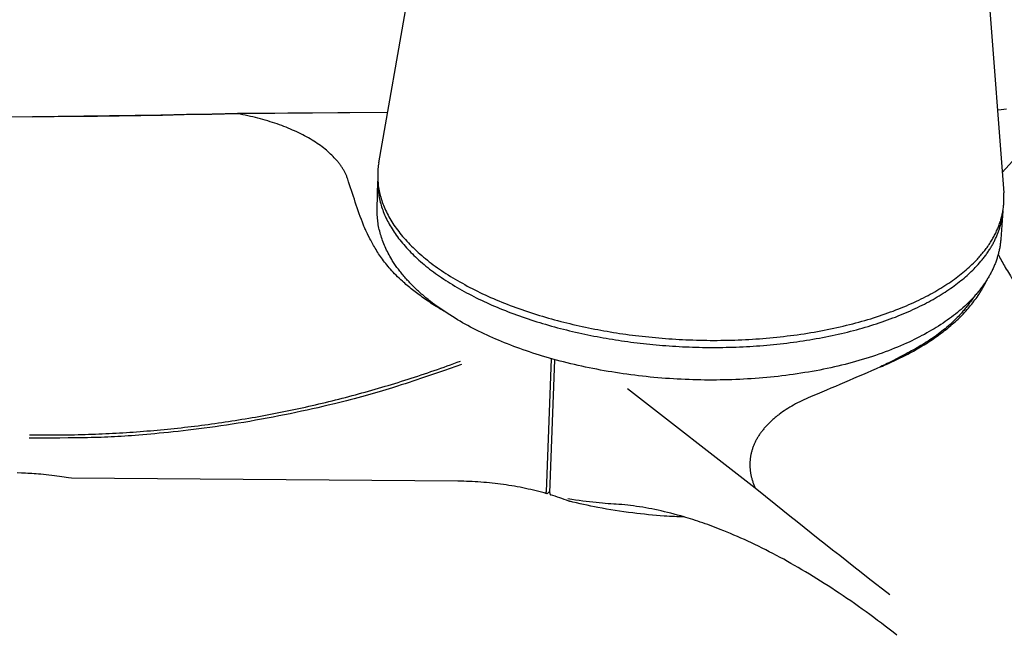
# Model space of a CAD drawing. Extents: x -788 to 1667, y -4217 to -2746.
# Tile 8 of 12: x 1062 to 1270, y -3260 to -3130. Entities that reach past the tile are written whole.
import ezdxf

# ---------------------------------------------------------------- set-up
doc = ezdxf.new("R2010")
doc.units = 0
doc.layers.add('MAKE2D$VISIBLE$CURVAS', color=7, linetype='CONTINUOUS')

msp = doc.modelspace()

# ---------------------------------------------------------------- linework, layer by layer
at = {"layer": 'MAKE2D$VISIBLE$CURVAS', "color": 7}
for p, q in [((1137.92, -3159.89), (1156.14, -3055.86)), ((1262.2, -3060.26), (1270.28, -3166.21)), ((1269.95, -3161.91), (1285.29, -3145.01)), ((677.64, -3153.12), (1064.61, -3150.08)), ((1139.78, -3149.26), (1107.99, -3149.49)), ((1108.07, -3149.38), (1108.1, -3149.38)), ((1108.14, -3149.38), (1139.8, -3149.15)), ((1137.58, -3169.64), (1137.72, -3163.74)), ((1270.1, -3170.09), (1269.66, -3176.03)), ((1174.45, -3201.38), (1173.38, -3229.5)), ((1174.15, -3229.73), (1175.23, -3201.61)), ((1174.45, -3201.38), (1174.46, -3201.33)), ((1175.23, -3201.61), (1175.24, -3201.55)), ((1190.57, -3207.66), (1217.66, -3228.71)), ((1154.69, -3227.28), (1072.82, -3226.64)), ((1173.74, -3229.84), (1174.16, -3229.41)), ((1178.23, -3231.49), (1178.16, -3231.48)), ((1178.23, -3231.49), (1178.28, -3231.52)), ((1178.29, -3231.52), (1178.3, -3231.52))]:
    msp.add_line(p, q, dxfattribs=at)
for points in [[(1268.94, -3148.65), (1269.7, -3148.6), (1270.28, -3148.55), (1270.85, -3148.49)], [(1107.99, -3149.49), (1102.57, -3149.63), (1101.25, -3149.66), (1096.68, -3149.75), (1092.1, -3149.84), (1087.52, -3149.92), (1082.94, -3149.99), (1078.36, -3150.06), (1073.78, -3150.11), (1069.2, -3150.16), (1064.62, -3150.2)], [(1108.11, -3149.38), (1108.12, -3149.38), (1108.12, -3149.38), (1108.13, -3149.38), (1108.13, -3149.38), (1108.14, -3149.38), (1108.14, -3149.38), (1108.14, -3149.38), (1108.14, -3149.38), (1108.15, -3149.38), (1108.15, -3149.38), (1108.15, -3149.38), (1108.15, -3149.38), (1108.15, -3149.38), (1108.15, -3149.38), (1108.15, -3149.38), (1108.15, -3149.38), (1108.15, -3149.38), (1108.15, -3149.38), (1108.15, -3149.38), (1108.15, -3149.38), (1108.15, -3149.38), (1108.15, -3149.38), (1108.15, -3149.38), (1108.15, -3149.38), (1108.15, -3149.38), (1108.16, -3149.38), (1108.16, -3149.39), (1108.16, -3149.39), (1108.16, -3149.39), (1108.16, -3149.39), (1108.16, -3149.39), (1108.16, -3149.39), (1108.16, -3149.39), (1108.16, -3149.39), (1108.16, -3149.39), (1108.16, -3149.39), (1108.16, -3149.39), (1108.16, -3149.39), (1108.16, -3149.39), (1108.16, -3149.39), (1108.16, -3149.39), (1108.16, -3149.39), (1108.16, -3149.39), (1108.16, -3149.39), (1108.16, -3149.39), (1108.16, -3149.39), (1108.16, -3149.39), (1108.16, -3149.39), (1108.16, -3149.39), (1108.16, -3149.39), (1108.16, -3149.39), (1108.16, -3149.39), (1108.16, -3149.39), (1108.16, -3149.39), (1108.16, -3149.39), (1108.16, -3149.39), (1108.16, -3149.39), (1108.16, -3149.39), (1108.16, -3149.39), (1108.16, -3149.39), (1108.16, -3149.39), (1108.16, -3149.39), (1108.16, -3149.39), (1108.16, -3149.39), (1108.16, -3149.39), (1108.16, -3149.39), (1108.16, -3149.39), (1108.16, -3149.39), (1108.16, -3149.39), (1108.16, -3149.39), (1108.16, -3149.39), (1108.16, -3149.39), (1108.16, -3149.39), (1108.16, -3149.39), (1108.16, -3149.39), (1108.16, -3149.39), (1108.16, -3149.39), (1108.16, -3149.39), (1108.16, -3149.39), (1108.16, -3149.39), (1108.16, -3149.39), (1108.16, -3149.39), (1108.16, -3149.39), (1108.16, -3149.39), (1108.16, -3149.39), (1108.16, -3149.39), (1108.16, -3149.39), (1108.16, -3149.39), (1108.16, -3149.39), (1108.16, -3149.39), (1108.16, -3149.39), (1108.16, -3149.39), (1108.15, -3149.39), (1108.15, -3149.4), (1108.15, -3149.4), (1108.15, -3149.4), (1108.15, -3149.4), (1108.15, -3149.4), (1108.15, -3149.4), (1108.15, -3149.4), (1108.15, -3149.4), (1108.15, -3149.4), (1108.15, -3149.4), (1108.14, -3149.4), (1108.14, -3149.41), (1108.13, -3149.41), (1108.12, -3149.42), (1108.05, -3149.46), (1108.04, -3149.46), (1108.02, -3149.47), (1108.01, -3149.48), (1108.01, -3149.48), (1108, -3149.49), (1107.99, -3149.49)], [(1131.35, -3163.32), (1131.3, -3163.17), (1131.24, -3163.03), (1131.19, -3162.88), (1131.13, -3162.74), (1131.07, -3162.59), (1131, -3162.45), (1130.94, -3162.3), (1130.87, -3162.16), (1130.8, -3162.02), (1130.72, -3161.87), (1130.65, -3161.73), (1130.57, -3161.59), (1130.49, -3161.44), (1130.41, -3161.3), (1130.32, -3161.16), (1130.23, -3161.02), (1130.14, -3160.88), (1130.05, -3160.74), (1129.95, -3160.6), (1129.86, -3160.46), (1129.76, -3160.32), (1129.65, -3160.18), (1129.55, -3160.04), (1129.44, -3159.9), (1129.33, -3159.76), (1129.22, -3159.63), (1129.11, -3159.49), (1128.99, -3159.35), (1128.88, -3159.22), (1128.76, -3159.08), (1128.51, -3158.81), (1128.25, -3158.55), (1127.99, -3158.28), (1127.71, -3158.02), (1127.43, -3157.76), (1127.14, -3157.5), (1126.84, -3157.24), (1126.54, -3156.99), (1126.22, -3156.74), (1125.9, -3156.49), (1125.57, -3156.25), (1125.23, -3156), (1124.88, -3155.77), (1124.52, -3155.53), (1124.16, -3155.29), (1123.79, -3155.06), (1123.41, -3154.84), (1123.02, -3154.61), (1122.62, -3154.39), (1122.22, -3154.17), (1121.81, -3153.96), (1121.39, -3153.74), (1120.97, -3153.54), (1120.54, -3153.33), (1120.1, -3153.13), (1119.66, -3152.94), (1119.21, -3152.74), (1118.76, -3152.55), (1118.3, -3152.37), (1117.83, -3152.19), (1117.36, -3152.01), (1116.88, -3151.83), (1116.4, -3151.66), (1115.91, -3151.5), (1115.41, -3151.34), (1114.91, -3151.18), (1114.41, -3151.02), (1113.89, -3150.87), (1113.38, -3150.72), (1112.86, -3150.58), (1112.33, -3150.44), (1111.81, -3150.31), (1111.27, -3150.18), (1110.74, -3150.05), (1110.19, -3149.93), (1109.65, -3149.82), (1109.1, -3149.7), (1108.55, -3149.6), (1107.99, -3149.49)], [(1137.92, -3159.89), (1137.87, -3160.2), (1137.83, -3160.52), (1137.79, -3160.84), (1137.75, -3161.16), (1137.73, -3161.48), (1137.71, -3161.81), (1137.69, -3162.13), (1137.69, -3162.46), (1137.69, -3162.79), (1137.69, -3163.11), (1137.71, -3163.45), (1137.73, -3163.78), (1137.76, -3164.11), (1137.79, -3164.45), (1137.83, -3164.78), (1137.88, -3165.12), (1137.94, -3165.46), (1138, -3165.8), (1138.08, -3166.14), (1138.16, -3166.48), (1138.24, -3166.82), (1138.34, -3167.16), (1138.44, -3167.5), (1138.55, -3167.85), (1138.67, -3168.19), (1138.79, -3168.54), (1138.92, -3168.88), (1139.07, -3169.23), (1139.21, -3169.58), (1139.37, -3169.92), (1139.54, -3170.27), (1139.71, -3170.62), (1139.89, -3170.96), (1140.08, -3171.31), (1140.27, -3171.66), (1140.48, -3172.01), (1140.69, -3172.35), (1140.91, -3172.7), (1141.14, -3173.05), (1141.38, -3173.4), (1141.63, -3173.74), (1141.88, -3174.09), (1142.14, -3174.43), (1142.41, -3174.78), (1142.69, -3175.12), (1142.97, -3175.47), (1143.27, -3175.81), (1143.57, -3176.15), (1143.88, -3176.49), (1144.2, -3176.83), (1144.52, -3177.17), (1144.86, -3177.51), (1145.2, -3177.84), (1145.55, -3178.18), (1145.91, -3178.51), (1146.27, -3178.85), (1146.64, -3179.18), (1147.02, -3179.51), (1147.41, -3179.83), (1147.81, -3180.16), (1148.21, -3180.48), (1148.62, -3180.81), (1149.04, -3181.13), (1149.46, -3181.45), (1149.9, -3181.76), (1150.34, -3182.08), (1150.78, -3182.39), (1151.24, -3182.7), (1151.7, -3183.01), (1152.16, -3183.32), (1152.64, -3183.62), (1153.12, -3183.92), (1153.6, -3184.22), (1154.1, -3184.52), (1154.6, -3184.81), (1155.1, -3185.1), (1155.62, -3185.39), (1156.13, -3185.67), (1156.66, -3185.96), (1157.19, -3186.24), (1157.72, -3186.51), (1158.26, -3186.79), (1158.81, -3187.06), (1159.36, -3187.32), (1159.92, -3187.59), (1160.48, -3187.85), (1161.05, -3188.11), (1161.62, -3188.36), (1162.2, -3188.62), (1162.78, -3188.86), (1163.36, -3189.11), (1163.95, -3189.35), (1164.55, -3189.59), (1165.14, -3189.83), (1165.74, -3190.06), (1166.35, -3190.29), (1166.96, -3190.51), (1167.57, -3190.73), (1168.19, -3190.95), (1168.81, -3191.16), (1169.43, -3191.37), (1170.06, -3191.58), (1170.69, -3191.78), (1171.32, -3191.98), (1171.95, -3192.18), (1172.59, -3192.37), (1173.22, -3192.56), (1173.87, -3192.74), (1174.51, -3192.92), (1175.15, -3193.1), (1175.8, -3193.28), (1176.45, -3193.45), (1177.1, -3193.61), (1177.75, -3193.77), (1178.4, -3193.93), (1179.05, -3194.09), (1179.71, -3194.24), (1180.36, -3194.39), (1181.02, -3194.53), (1181.68, -3194.67), (1182.33, -3194.81), (1182.99, -3194.94), (1183.65, -3195.07), (1184.31, -3195.2), (1184.96, -3195.32), (1185.62, -3195.44), (1186.28, -3195.55), (1186.94, -3195.66), (1187.6, -3195.77), (1188.26, -3195.87), (1188.93, -3195.98), (1189.6, -3196.07), (1190.27, -3196.17), (1190.95, -3196.26), (1191.63, -3196.35), (1192.32, -3196.44), (1193.01, -3196.52), (1193.7, -3196.6), (1194.4, -3196.68), (1195.1, -3196.75), (1195.8, -3196.82), (1196.51, -3196.89), (1197.22, -3196.95), (1197.93, -3197.01), (1198.64, -3197.07), (1199.36, -3197.12), (1200.08, -3197.17), (1200.8, -3197.22), (1201.53, -3197.26), (1202.26, -3197.29), (1202.98, -3197.33), (1203.71, -3197.36), (1204.45, -3197.38), (1205.18, -3197.41), (1205.92, -3197.43), (1206.65, -3197.44), (1207.39, -3197.45), (1208.13, -3197.46), (1208.87, -3197.46), (1209.61, -3197.46), (1210.35, -3197.45), (1211.1, -3197.44), (1211.84, -3197.43), (1212.58, -3197.41), (1213.33, -3197.39), (1214.07, -3197.36), (1214.81, -3197.33), (1215.56, -3197.29), (1216.3, -3197.25), (1217.04, -3197.21), (1217.78, -3197.16), (1218.52, -3197.11), (1219.26, -3197.05), (1220, -3196.99), (1220.74, -3196.93), (1221.47, -3196.86), (1222.2, -3196.79), (1222.94, -3196.71), (1223.67, -3196.63), (1224.39, -3196.54), (1225.12, -3196.45), (1225.84, -3196.36), (1226.56, -3196.26), (1227.28, -3196.15), (1228, -3196.05), (1228.71, -3195.94), (1229.42, -3195.82), (1230.12, -3195.7), (1230.82, -3195.58), (1231.52, -3195.45), (1232.22, -3195.32), (1232.91, -3195.18), (1233.6, -3195.04), (1234.28, -3194.9), (1234.96, -3194.75), (1235.63, -3194.6), (1236.3, -3194.44), (1236.97, -3194.28), (1237.63, -3194.12), (1238.29, -3193.95), (1238.94, -3193.78), (1239.58, -3193.61), (1240.22, -3193.43), (1240.86, -3193.25), (1241.49, -3193.06), (1242.11, -3192.88), (1242.73, -3192.68), (1243.34, -3192.49), (1243.95, -3192.29), (1244.55, -3192.09), (1245.15, -3191.88), (1245.73, -3191.67), (1246.32, -3191.46), (1246.89, -3191.25), (1247.46, -3191.03), (1248.03, -3190.81), (1248.58, -3190.59), (1249.13, -3190.36), (1249.68, -3190.13), (1250.21, -3189.9), (1250.74, -3189.66), (1251.26, -3189.43), (1251.78, -3189.19), (1252.29, -3188.94), (1252.79, -3188.7), (1253.29, -3188.45), (1253.77, -3188.2), (1254.25, -3187.95), (1254.73, -3187.7), (1255.19, -3187.44), (1255.65, -3187.19), (1256.1, -3186.93), (1256.54, -3186.66), (1256.98, -3186.4), (1257.41, -3186.14), (1257.83, -3185.87), (1258.24, -3185.6), (1258.65, -3185.33), (1259.05, -3185.06), (1259.44, -3184.78), (1259.82, -3184.51), (1260.2, -3184.23), (1260.57, -3183.96), (1260.93, -3183.68), (1261.28, -3183.4), (1261.63, -3183.12), (1261.97, -3182.84), (1262.3, -3182.55), (1262.63, -3182.27), (1262.94, -3181.99), (1263.25, -3181.7), (1263.55, -3181.42), (1263.85, -3181.13), (1264.14, -3180.84), (1264.42, -3180.55), (1264.69, -3180.27)], [(1137.72, -3163.74), (1137.72, -3164.05), (1137.72, -3164.37), (1137.73, -3164.68), (1137.74, -3165), (1137.76, -3165.31), (1137.79, -3165.63), (1137.82, -3165.95), (1137.86, -3166.27), (1137.91, -3166.59), (1137.97, -3166.92), (1138.03, -3167.24), (1138.09, -3167.57), (1138.17, -3167.89), (1138.25, -3168.22), (1138.34, -3168.55), (1138.43, -3168.88), (1138.53, -3169.21), (1138.64, -3169.54), (1138.76, -3169.87), (1138.88, -3170.2), (1139.01, -3170.53), (1139.15, -3170.86), (1139.3, -3171.2), (1139.45, -3171.53), (1139.61, -3171.86), (1139.78, -3172.2), (1139.95, -3172.53), (1140.14, -3172.86), (1140.33, -3173.2), (1140.52, -3173.53), (1140.73, -3173.87), (1140.94, -3174.2), (1141.16, -3174.54), (1141.39, -3174.87), (1141.63, -3175.2), (1141.87, -3175.54), (1142.12, -3175.87), (1142.38, -3176.2), (1142.64, -3176.53), (1142.92, -3176.87), (1143.2, -3177.2), (1143.49, -3177.53), (1143.78, -3177.86), (1144.08, -3178.19), (1144.4, -3178.51), (1144.71, -3178.84), (1145.04, -3179.17), (1145.37, -3179.49), (1145.71, -3179.81), (1146.06, -3180.14), (1146.42, -3180.46), (1146.78, -3180.78), (1147.15, -3181.1), (1147.53, -3181.41), (1147.91, -3181.73), (1148.3, -3182.04), (1148.7, -3182.36), (1149.11, -3182.67), (1149.52, -3182.98), (1149.94, -3183.28), (1150.37, -3183.59), (1150.8, -3183.89), (1151.24, -3184.19), (1151.69, -3184.49), (1152.14, -3184.79), (1152.6, -3185.09), (1153.06, -3185.38), (1153.54, -3185.67), (1154.01, -3185.96), (1154.5, -3186.25), (1154.99, -3186.53), (1155.49, -3186.81), (1155.99, -3187.09), (1156.5, -3187.37), (1157.01, -3187.64), (1157.53, -3187.91), (1158.05, -3188.18), (1158.58, -3188.44), (1159.12, -3188.71), (1159.66, -3188.97), (1160.21, -3189.22), (1160.76, -3189.48), (1161.31, -3189.73), (1161.87, -3189.98), (1162.44, -3190.22), (1163, -3190.46), (1163.58, -3190.7), (1164.16, -3190.94), (1164.74, -3191.17), (1165.32, -3191.4), (1165.91, -3191.62), (1166.51, -3191.85), (1167.1, -3192.07), (1167.7, -3192.28), (1168.31, -3192.49), (1168.92, -3192.7), (1169.53, -3192.91), (1170.14, -3193.11), (1170.76, -3193.31), (1171.38, -3193.51), (1172, -3193.7), (1172.62, -3193.89), (1173.25, -3194.07), (1173.88, -3194.25), (1174.51, -3194.43), (1175.14, -3194.61), (1175.78, -3194.78), (1176.41, -3194.94), (1177.05, -3195.11), (1177.69, -3195.27), (1178.34, -3195.42), (1178.98, -3195.58), (1179.62, -3195.73), (1180.27, -3195.87), (1180.91, -3196.02), (1181.56, -3196.15), (1182.21, -3196.29), (1182.86, -3196.42), (1183.5, -3196.55), (1184.15, -3196.67), (1184.8, -3196.79), (1185.45, -3196.91), (1186.1, -3197.03), (1186.75, -3197.14), (1187.4, -3197.24), (1188.05, -3197.35), (1188.7, -3197.45), (1189.34, -3197.54), (1189.99, -3197.64), (1190.65, -3197.73), (1191.3, -3197.82), (1191.96, -3197.9), (1192.63, -3197.98), (1193.29, -3198.06), (1193.96, -3198.14), (1194.63, -3198.21), (1195.31, -3198.28), (1195.99, -3198.35), (1196.67, -3198.41), (1197.36, -3198.47), (1198.04, -3198.53), (1198.73, -3198.58), (1199.43, -3198.63), (1200.12, -3198.68), (1200.82, -3198.72), (1201.52, -3198.76), (1202.22, -3198.8), (1202.92, -3198.83), (1203.63, -3198.86), (1204.33, -3198.88), (1205.04, -3198.9), (1205.75, -3198.92), (1206.46, -3198.94), (1207.18, -3198.95), (1207.89, -3198.95), (1208.61, -3198.96), (1209.32, -3198.96), (1210.04, -3198.95), (1210.76, -3198.94), (1211.47, -3198.93), (1212.19, -3198.92), (1212.91, -3198.9), (1213.63, -3198.87), (1214.35, -3198.84), (1215.07, -3198.81), (1215.78, -3198.78), (1216.5, -3198.74), (1217.22, -3198.69), (1217.94, -3198.64), (1218.65, -3198.59), (1219.37, -3198.54), (1220.08, -3198.48), (1220.79, -3198.41), (1221.5, -3198.35), (1222.21, -3198.27), (1222.92, -3198.2), (1223.63, -3198.12), (1224.33, -3198.03), (1225.03, -3197.95), (1225.73, -3197.85), (1226.43, -3197.76), (1227.13, -3197.66), (1227.82, -3197.56), (1228.51, -3197.45), (1229.2, -3197.34), (1229.88, -3197.22), (1230.56, -3197.1), (1231.24, -3196.98), (1231.92, -3196.85), (1232.59, -3196.72), (1233.25, -3196.59), (1233.92, -3196.45), (1234.58, -3196.31), (1235.23, -3196.16), (1235.89, -3196.01), (1236.53, -3195.86), (1237.18, -3195.7), (1237.81, -3195.54), (1238.45, -3195.38), (1239.08, -3195.21), (1239.7, -3195.04), (1240.32, -3194.86), (1240.94, -3194.69), (1241.55, -3194.5), (1242.15, -3194.32), (1242.75, -3194.13), (1243.34, -3193.94), (1243.93, -3193.75), (1244.51, -3193.55), (1245.09, -3193.35), (1245.66, -3193.15), (1246.23, -3192.94), (1246.79, -3192.73), (1247.34, -3192.52), (1247.89, -3192.3), (1248.43, -3192.09), (1248.96, -3191.87), (1249.49, -3191.64), (1250.01, -3191.42), (1250.53, -3191.19), (1251.04, -3190.96), (1251.54, -3190.73), (1252.04, -3190.49), (1252.52, -3190.25), (1253.01, -3190.01), (1253.48, -3189.77), (1253.95, -3189.53), (1254.41, -3189.28), (1254.87, -3189.03), (1255.32, -3188.78), (1255.76, -3188.53), (1256.2, -3188.27), (1256.62, -3188.02), (1257.04, -3187.76), (1257.46, -3187.5), (1257.86, -3187.24), (1258.26, -3186.98), (1258.66, -3186.71), (1259.04, -3186.45), (1259.42, -3186.18), (1259.79, -3185.91), (1260.16, -3185.64), (1260.51, -3185.37), (1260.86, -3185.1), (1261.21, -3184.82), (1261.54, -3184.55), (1261.87, -3184.27), (1262.19, -3184), (1262.51, -3183.72), (1262.82, -3183.44), (1263.12, -3183.17), (1263.41, -3182.89), (1263.7, -3182.61), (1263.98, -3182.33), (1264.25, -3182.04), (1264.52, -3181.76)], [(1264.69, -3180.27), (1264.88, -3180.06), (1265.06, -3179.86), (1265.24, -3179.66), (1265.42, -3179.45), (1265.6, -3179.24), (1265.77, -3179.04), (1265.94, -3178.83), (1266.11, -3178.62), (1266.27, -3178.41), (1266.43, -3178.2), (1266.59, -3177.99), (1266.74, -3177.78), (1266.9, -3177.57), (1267.04, -3177.35), (1267.19, -3177.14), (1267.33, -3176.93), (1267.47, -3176.71), (1267.6, -3176.49), (1267.74, -3176.28), (1267.87, -3176.06), (1267.99, -3175.84), (1268.11, -3175.63), (1268.23, -3175.41), (1268.35, -3175.19), (1268.46, -3174.97), (1268.57, -3174.75), (1268.68, -3174.53), (1268.78, -3174.31), (1268.88, -3174.09), (1268.98, -3173.87), (1269.07, -3173.65), (1269.16, -3173.42), (1269.24, -3173.2), (1269.33, -3172.98), (1269.41, -3172.75), (1269.48, -3172.53), (1269.56, -3172.31), (1269.63, -3172.08), (1269.69, -3171.86), (1269.76, -3171.63), (1269.82, -3171.41), (1269.87, -3171.18), (1269.93, -3170.96), (1269.98, -3170.73), (1270.02, -3170.51), (1270.07, -3170.28), (1270.11, -3170.05), (1270.14, -3169.83), (1270.18, -3169.6), (1270.21, -3169.37), (1270.23, -3169.15), (1270.26, -3168.92), (1270.28, -3168.7), (1270.29, -3168.47), (1270.31, -3168.24), (1270.32, -3168.02), (1270.32, -3167.79), (1270.33, -3167.56), (1270.33, -3167.34), (1270.32, -3167.11), (1270.32, -3166.89), (1270.31, -3166.66), (1270.3, -3166.43), (1270.28, -3166.21)], [(1263.78, -3188.47), (1263.61, -3188.65), (1263.44, -3188.82), (1263.27, -3189), (1263.1, -3189.18), (1262.75, -3189.53), (1262.39, -3189.88), (1262.02, -3190.22), (1261.64, -3190.56), (1261.25, -3190.9), (1260.86, -3191.24), (1260.46, -3191.57), (1260.05, -3191.9), (1259.63, -3192.23), (1259.2, -3192.55), (1258.77, -3192.87), (1258.33, -3193.19), (1257.88, -3193.5), (1257.42, -3193.82), (1256.95, -3194.12), (1256.48, -3194.43), (1256, -3194.73), (1255.51, -3195.03), (1255.01, -3195.32), (1254.51, -3195.62), (1254, -3195.9), (1253.48, -3196.19), (1252.95, -3196.47), (1252.42, -3196.75), (1251.88, -3197.02), (1251.33, -3197.3), (1250.78, -3197.56), (1250.22, -3197.83), (1249.65, -3198.09), (1249.07, -3198.34), (1248.44, -3198.62), (1247.8, -3198.89), (1247.16, -3199.15), (1246.51, -3199.41), (1245.85, -3199.67), (1245.18, -3199.92), (1244.51, -3200.16), (1243.83, -3200.4), (1243.14, -3200.64), (1242.45, -3200.87), (1241.75, -3201.09), (1241.04, -3201.31), (1240.33, -3201.53), (1239.61, -3201.74), (1238.89, -3201.95), (1238.15, -3202.15), (1237.42, -3202.35), (1236.67, -3202.54), (1235.92, -3202.72), (1235.17, -3202.91), (1234.41, -3203.08), (1233.64, -3203.25), (1232.87, -3203.42), (1232.09, -3203.58), (1231.31, -3203.74), (1230.53, -3203.89), (1229.73, -3204.03), (1228.94, -3204.17), (1228.13, -3204.3), (1227.33, -3204.43), (1226.51, -3204.56), (1225.7, -3204.68), (1224.9, -3204.78), (1224.1, -3204.89), (1223.3, -3204.99), (1222.5, -3205.08), (1221.69, -3205.17), (1220.89, -3205.25), (1220.08, -3205.33), (1219.27, -3205.4), (1218.45, -3205.47), (1217.64, -3205.53), (1216.82, -3205.59), (1216, -3205.64), (1215.19, -3205.68), (1214.36, -3205.73), (1213.54, -3205.76), (1212.72, -3205.79), (1211.9, -3205.82), (1211.07, -3205.84), (1210.25, -3205.85), (1209.42, -3205.86), (1208.59, -3205.86), (1207.77, -3205.86), (1206.94, -3205.86), (1206.11, -3205.84), (1205.29, -3205.83), (1204.46, -3205.81), (1203.63, -3205.78), (1202.8, -3205.75), (1201.98, -3205.71), (1201.15, -3205.67), (1200.33, -3205.62), (1199.5, -3205.56), (1198.68, -3205.51), (1197.85, -3205.44), (1197.03, -3205.38), (1196.21, -3205.3), (1195.39, -3205.22), (1194.57, -3205.14), (1193.75, -3205.05), (1192.93, -3204.96), (1192.12, -3204.86), (1191.31, -3204.75), (1190.49, -3204.65), (1189.69, -3204.53), (1188.88, -3204.41), (1188.07, -3204.29), (1187.27, -3204.16), (1186.47, -3204.03), (1185.67, -3203.89), (1184.87, -3203.74), (1184.08, -3203.59), (1183.29, -3203.44), (1182.5, -3203.28), (1181.72, -3203.12), (1180.93, -3202.95), (1180.16, -3202.78), (1179.38, -3202.6), (1178.61, -3202.42), (1177.84, -3202.23), (1177.07, -3202.03), (1176.31, -3201.84), (1175.55, -3201.63), (1174.8, -3201.43), (1174.05, -3201.22), (1173.34, -3201.01), (1172.63, -3200.8), (1171.93, -3200.58), (1171.24, -3200.37), (1170.54, -3200.14), (1169.86, -3199.92), (1169.18, -3199.69), (1168.5, -3199.46), (1167.83, -3199.22), (1167.17, -3198.98), (1166.51, -3198.73), (1165.86, -3198.48), (1165.21, -3198.23), (1164.57, -3197.98), (1163.93, -3197.72), (1163.31, -3197.45), (1162.68, -3197.19), (1162.06, -3196.92), (1161.45, -3196.64), (1160.85, -3196.37), (1160.25, -3196.09), (1159.65, -3195.8), (1159.07, -3195.52), (1158.49, -3195.23), (1157.91, -3194.93), (1157.35, -3194.64), (1156.78, -3194.34), (1156.23, -3194.03), (1155.68, -3193.73), (1155.14, -3193.42), (1154.61, -3193.11), (1154.08, -3192.79), (1153.52, -3192.44), (1152.96, -3192.09), (1152.41, -3191.74), (1151.88, -3191.39), (1151.35, -3191.03), (1150.83, -3190.66), (1150.32, -3190.3), (1149.81, -3189.93), (1149.32, -3189.56), (1148.84, -3189.19), (1148.6, -3189), (1148.36, -3188.81), (1148.13, -3188.62), (1147.9, -3188.43), (1147.67, -3188.24), (1147.44, -3188.05), (1147.22, -3187.85), (1147, -3187.66), (1146.78, -3187.47), (1146.56, -3187.27), (1146.35, -3187.08), (1146.13, -3186.88), (1145.93, -3186.69), (1145.72, -3186.49), (1145.51, -3186.29), (1145.31, -3186.09), (1145.11, -3185.9), (1144.91, -3185.7), (1144.72, -3185.5), (1144.52, -3185.3), (1144.33, -3185.09), (1144.15, -3184.89), (1143.96, -3184.69), (1143.78, -3184.49), (1143.6, -3184.28), (1143.42, -3184.08), (1143.25, -3183.88), (1143.07, -3183.67), (1142.9, -3183.46), (1142.74, -3183.26), (1142.57, -3183.05), (1142.41, -3182.84), (1142.25, -3182.64), (1142.09, -3182.43), (1141.94, -3182.22), (1141.78, -3182.01), (1141.63, -3181.8), (1141.49, -3181.59), (1141.34, -3181.38), (1141.2, -3181.17), (1141.06, -3180.95), (1140.92, -3180.74), (1140.79, -3180.53), (1140.66, -3180.32), (1140.46, -3179.99), (1140.27, -3179.66), (1140.09, -3179.34), (1139.92, -3179.01), (1139.75, -3178.68), (1139.58, -3178.35), (1139.43, -3178.02), (1139.27, -3177.69), (1139.13, -3177.36), (1138.99, -3177.03), (1138.86, -3176.7), (1138.73, -3176.36), (1138.62, -3176.03), (1138.5, -3175.7), (1138.4, -3175.36), (1138.3, -3175.03), (1138.2, -3174.69), (1138.12, -3174.36), (1138.04, -3174.02), (1137.96, -3173.69), (1137.9, -3173.35), (1137.83, -3173.01), (1137.78, -3172.68), (1137.73, -3172.34), (1137.69, -3172), (1137.66, -3171.67), (1137.63, -3171.33), (1137.61, -3170.99), (1137.59, -3170.66), (1137.58, -3170.32), (1137.58, -3169.98), (1137.58, -3169.64)], [(1264.52, -3181.76), (1264.83, -3181.42), (1265.13, -3181.08), (1265.43, -3180.73), (1265.72, -3180.39), (1265.86, -3180.21), (1266, -3180.04), (1266.13, -3179.86), (1266.27, -3179.69), (1266.4, -3179.51), (1266.53, -3179.33), (1266.65, -3179.16), (1266.78, -3178.98), (1266.9, -3178.8), (1267.02, -3178.62), (1267.14, -3178.44), (1267.26, -3178.26), (1267.37, -3178.08), (1267.48, -3177.9), (1267.59, -3177.72), (1267.7, -3177.54), (1267.8, -3177.36), (1267.91, -3177.18), (1268.01, -3177), (1268.1, -3176.81), (1268.2, -3176.63), (1268.29, -3176.45), (1268.39, -3176.26), (1268.47, -3176.08), (1268.56, -3175.89), (1268.65, -3175.71), (1268.73, -3175.53), (1268.81, -3175.34), (1268.88, -3175.16), (1268.96, -3174.97), (1269.03, -3174.78), (1269.1, -3174.6), (1269.17, -3174.41), (1269.24, -3174.23), (1269.3, -3174.04), (1269.36, -3173.85), (1269.42, -3173.67), (1269.48, -3173.48), (1269.53, -3173.29), (1269.58, -3173.1), (1269.63, -3172.92), (1269.68, -3172.73), (1269.73, -3172.54), (1269.77, -3172.35), (1269.81, -3172.16), (1269.85, -3171.98), (1269.88, -3171.79), (1269.92, -3171.6), (1269.95, -3171.41), (1269.98, -3171.22), (1270, -3171.04), (1270.03, -3170.85), (1270.05, -3170.66), (1270.07, -3170.47), (1270.09, -3170.28), (1270.1, -3170.09)], [(1151.68, -3191.25), (1151.28, -3191.01), (1150.88, -3190.77), (1150.48, -3190.53), (1150.09, -3190.29), (1149.74, -3190.07), (1149.39, -3189.85), (1149.05, -3189.63), (1148.72, -3189.4), (1148.38, -3189.18), (1148.06, -3188.96), (1147.73, -3188.74), (1147.42, -3188.52), (1147.11, -3188.3), (1146.8, -3188.07), (1146.5, -3187.85), (1146.2, -3187.63), (1145.91, -3187.41), (1145.62, -3187.2), (1145.34, -3186.98), (1145.06, -3186.76), (1144.77, -3186.53), (1144.49, -3186.3), (1144.22, -3186.07), (1143.95, -3185.85), (1143.68, -3185.62), (1143.42, -3185.39), (1143.17, -3185.17), (1142.92, -3184.95), (1142.57, -3184.62), (1142.23, -3184.3), (1141.91, -3183.99), (1141.59, -3183.67), (1141.28, -3183.36), (1140.99, -3183.05), (1140.7, -3182.74), (1140.42, -3182.43), (1140.15, -3182.12), (1139.89, -3181.82), (1139.64, -3181.51), (1139.4, -3181.21), (1139.16, -3180.91), (1138.94, -3180.61), (1138.72, -3180.31), (1138.5, -3180.02), (1138.29, -3179.72), (1138.09, -3179.43), (1137.9, -3179.13), (1137.71, -3178.84), (1137.53, -3178.55), (1137.35, -3178.26), (1137.17, -3177.97), (1137, -3177.68), (1136.84, -3177.39), (1136.68, -3177.1), (1136.52, -3176.81), (1136.36, -3176.53), (1136.21, -3176.24), (1136.06, -3175.95), (1135.54, -3174.93), (1135.31, -3174.47), (1135.2, -3174.24), (1135.09, -3174.01), (1134.98, -3173.78), (1134.87, -3173.55), (1134.77, -3173.31), (1134.67, -3173.08)], [(1269.66, -3176.03), (1269.64, -3176.23), (1269.62, -3176.44), (1269.6, -3176.64), (1269.58, -3176.85), (1269.55, -3177.05), (1269.52, -3177.26), (1269.49, -3177.46), (1269.45, -3177.67), (1269.42, -3177.87), (1269.38, -3178.07), (1269.34, -3178.28), (1269.29, -3178.48), (1269.25, -3178.68), (1269.2, -3178.88), (1269.15, -3179.09), (1269.1, -3179.29), (1269.04, -3179.49), (1268.98, -3179.69), (1268.92, -3179.89), (1268.86, -3180.09), (1268.79, -3180.29), (1268.73, -3180.49), (1268.65, -3180.69), (1268.58, -3180.89), (1268.51, -3181.09), (1268.43, -3181.29), (1268.35, -3181.48), (1268.27, -3181.68), (1268.18, -3181.88), (1268.1, -3182.07), (1268.01, -3182.27), (1267.92, -3182.47), (1267.82, -3182.66), (1267.73, -3182.86), (1267.63, -3183.05), (1267.53, -3183.24), (1267.42, -3183.44), (1267.32, -3183.63), (1267.21, -3183.82), (1267.1, -3184.02), (1266.99, -3184.21), (1266.87, -3184.4), (1266.76, -3184.59), (1266.64, -3184.78), (1266.52, -3184.97), (1266.39, -3185.16), (1266.27, -3185.35), (1266.14, -3185.53), (1266.01, -3185.72), (1265.87, -3185.91), (1265.74, -3186.1), (1265.6, -3186.28), (1265.46, -3186.47), (1265.32, -3186.65), (1265.18, -3186.84), (1265.03, -3187.02), (1264.88, -3187.2), (1264.73, -3187.39), (1264.58, -3187.57), (1264.42, -3187.75), (1264.26, -3187.93), (1264.1, -3188.11), (1263.94, -3188.29), (1263.78, -3188.47)], [(1269.11, -3179.25), (1269.23, -3179.5), (1269.39, -3179.81), (1269.55, -3180.12), (1269.72, -3180.44), (1269.89, -3180.76), (1270.07, -3181.07), (1270.24, -3181.39), (1270.43, -3181.71), (1270.61, -3182.04), (1270.82, -3182.39), (1271.04, -3182.76), (1271.26, -3183.12), (1271.48, -3183.48), (1271.71, -3183.84), (1271.94, -3184.21), (1272.18, -3184.57), (1272.42, -3184.94), (1272.82, -3185.55), (1273.23, -3186.15)], [(1244.2, -3203.06), (1244.59, -3202.9), (1244.97, -3202.73), (1245.35, -3202.57), (1245.72, -3202.4), (1246.16, -3202.2), (1246.6, -3202.01), (1247.04, -3201.8), (1247.47, -3201.6), (1247.89, -3201.4), (1248.31, -3201.19), (1248.73, -3200.99), (1249.14, -3200.78), (1249.55, -3200.57), (1249.95, -3200.36), (1250.35, -3200.15), (1250.75, -3199.94), (1251.14, -3199.72), (1251.53, -3199.51), (1251.91, -3199.29), (1252.29, -3199.07), (1252.66, -3198.85), (1253.03, -3198.63), (1253.4, -3198.41), (1253.76, -3198.19), (1254.11, -3197.96), (1254.47, -3197.73), (1254.81, -3197.51), (1255.16, -3197.28), (1255.5, -3197.05), (1255.83, -3196.82), (1256.16, -3196.58), (1256.49, -3196.35), (1256.81, -3196.11), (1257.13, -3195.88), (1257.44, -3195.64), (1257.75, -3195.4), (1258.09, -3195.14), (1258.42, -3194.87), (1258.75, -3194.6), (1259.07, -3194.33), (1259.39, -3194.06), (1259.7, -3193.78), (1260, -3193.51), (1260.3, -3193.23), (1260.6, -3192.95), (1260.89, -3192.67), (1261.18, -3192.39), (1261.46, -3192.11), (1261.73, -3191.83), (1262, -3191.54), (1262.26, -3191.25), (1262.52, -3190.96), (1262.78, -3190.67), (1263.03, -3190.38), (1263.27, -3190.09), (1263.51, -3189.79), (1263.74, -3189.5), (1263.97, -3189.2), (1264.19, -3188.9), (1264.41, -3188.6), (1264.63, -3188.29), (1264.83, -3187.99), (1265.04, -3187.69), (1265.23, -3187.38), (1265.43, -3187.07), (1265.61, -3186.76), (1265.8, -3186.45), (1265.97, -3186.14), (1266.15, -3185.8), (1266.31, -3185.47), (1266.47, -3185.13), (1266.63, -3184.8)], [(1263.78, -3188.47), (1263.64, -3188.69), (1263.5, -3188.9), (1263.36, -3189.11), (1263.21, -3189.31), (1263.06, -3189.52), (1262.91, -3189.73), (1262.76, -3189.93), (1262.61, -3190.13), (1262.45, -3190.33), (1262.29, -3190.53), (1262.14, -3190.73), (1261.97, -3190.93), (1261.81, -3191.12), (1261.65, -3191.31), (1261.48, -3191.5), (1261.31, -3191.69), (1261.1, -3191.93), (1260.89, -3192.16), (1260.67, -3192.39), (1260.45, -3192.62), (1260.23, -3192.84), (1260.01, -3193.07), (1259.79, -3193.28), (1259.56, -3193.5), (1259.23, -3193.81), (1258.9, -3194.11), (1258.56, -3194.41), (1258.22, -3194.7), (1257.87, -3194.99), (1257.53, -3195.27), (1257.17, -3195.55), (1256.82, -3195.82), (1256.46, -3196.09), (1256.1, -3196.36), (1255.74, -3196.62), (1255.37, -3196.87), (1255, -3197.12), (1254.63, -3197.37), (1254.26, -3197.62), (1253.88, -3197.86), (1253.5, -3198.1), (1253.12, -3198.33), (1252.73, -3198.56), (1252.34, -3198.79), (1251.96, -3199.02), (1251.56, -3199.25), (1251.17, -3199.47), (1250.77, -3199.69), (1250.38, -3199.91), (1249.98, -3200.12), (1249.58, -3200.34), (1249.17, -3200.55), (1248.36, -3200.98), (1246.91, -3201.73), (1246.25, -3202.06), (1245.59, -3202.39), (1245.25, -3202.56), (1244.9, -3202.73), (1244.56, -3202.89), (1244.2, -3203.06)], [(1155.47, -3202.59), (1151.86, -3203.83), (1150.13, -3204.43), (1148.45, -3205), (1146.79, -3205.56), (1145.97, -3205.83), (1145.15, -3206.11), (1144.33, -3206.37), (1143.51, -3206.64), (1142.69, -3206.9), (1141.87, -3207.16), (1140.82, -3207.49), (1140.12, -3207.71), (1139.41, -3207.92), (1138.7, -3208.13), (1137.98, -3208.35), (1137.26, -3208.56), (1136.52, -3208.77), (1135.78, -3208.98), (1135.02, -3209.19), (1134.26, -3209.4), (1133.48, -3209.61), (1132.69, -3209.82), (1131.89, -3210.03), (1131.08, -3210.24), (1130.24, -3210.45), (1129.4, -3210.66), (1128.53, -3210.87), (1127.19, -3211.2), (1126.11, -3211.45), (1125, -3211.71), (1123.88, -3211.96), (1122.73, -3212.22), (1121.56, -3212.47), (1120.38, -3212.73), (1119.18, -3212.98), (1117.97, -3213.22), (1116.76, -3213.47), (1115.53, -3213.71), (1114.3, -3213.94), (1113.07, -3214.17), (1111.83, -3214.39), (1110.6, -3214.61), (1109.36, -3214.82), (1108.13, -3215.02), (1106.91, -3215.22), (1105.7, -3215.4), (1104.5, -3215.58), (1103.3, -3215.75), (1102.13, -3215.91), (1100.96, -3216.06), (1099.82, -3216.21), (1098.69, -3216.35), (1097.58, -3216.48), (1096.49, -3216.61), (1095.43, -3216.73), (1094.39, -3216.84), (1093.38, -3216.94), (1092.4, -3217.04), (1091.44, -3217.14), (1090.52, -3217.23), (1089.63, -3217.31), (1088.77, -3217.39), (1087.94, -3217.46), (1087.13, -3217.53), (1086.35, -3217.59), (1085.59, -3217.65), (1084.84, -3217.7), (1084.11, -3217.75), (1083.39, -3217.79), (1082.68, -3217.84), (1081.97, -3217.87), (1081.27, -3217.91), (1080.57, -3217.94), (1079.87, -3217.97), (1079.16, -3217.99), (1078.45, -3218.01), (1077.73, -3218.03), (1076.99, -3218.05), (1076.24, -3218.07), (1075.48, -3218.08), (1073.88, -3218.1), (1072.17, -3218.12), (1070.35, -3218.14), (1063.91, -3218.17)], [(1063.92, -3217.46), (1064.66, -3217.47), (1065.4, -3217.48), (1066.14, -3217.49), (1066.88, -3217.49), (1067.62, -3217.49), (1068.36, -3217.49), (1069.09, -3217.49), (1069.83, -3217.48), (1070.57, -3217.48), (1071.3, -3217.47), (1072.04, -3217.46), (1072.77, -3217.45), (1073.51, -3217.43), (1074.24, -3217.41), (1074.98, -3217.4), (1075.71, -3217.37), (1076.44, -3217.35), (1077.17, -3217.33), (1077.91, -3217.3), (1078.64, -3217.27), (1079.37, -3217.24), (1080.1, -3217.2), (1080.83, -3217.17), (1081.56, -3217.13), (1082.29, -3217.09), (1083.02, -3217.05), (1083.74, -3217.01), (1084.47, -3216.96), (1085.2, -3216.91), (1085.92, -3216.86), (1086.65, -3216.81), (1087.38, -3216.76), (1088.1, -3216.7), (1088.83, -3216.64), (1089.55, -3216.58), (1090.27, -3216.52), (1091, -3216.46), (1091.72, -3216.39), (1092.44, -3216.32), (1093.17, -3216.25), (1093.89, -3216.18), (1094.61, -3216.1), (1095.33, -3216.03), (1096.05, -3215.95), (1096.77, -3215.87), (1097.49, -3215.78), (1098.21, -3215.7), (1098.93, -3215.61), (1099.65, -3215.52), (1100.36, -3215.43), (1101.08, -3215.34), (1101.8, -3215.24), (1102.51, -3215.14), (1103.23, -3215.04), (1103.95, -3214.94), (1104.66, -3214.84), (1105.38, -3214.73), (1106.09, -3214.62), (1106.81, -3214.51), (1107.52, -3214.4), (1108.23, -3214.29), (1108.95, -3214.17), (1109.66, -3214.05), (1110.37, -3213.93), (1111.08, -3213.81), (1111.79, -3213.69), (1112.5, -3213.56), (1113.22, -3213.43), (1113.93, -3213.3), (1114.63, -3213.17), (1115.34, -3213.03), (1116.05, -3212.89), (1116.76, -3212.76), (1117.47, -3212.61), (1118.18, -3212.47), (1118.89, -3212.33), (1119.59, -3212.18), (1120.3, -3212.03), (1121.01, -3211.88), (1121.71, -3211.72), (1122.42, -3211.57), (1123.12, -3211.41), (1123.83, -3211.25), (1124.53, -3211.09), (1125.24, -3210.92), (1125.94, -3210.76), (1126.64, -3210.59), (1127.35, -3210.42), (1128.05, -3210.24), (1128.75, -3210.07), (1129.45, -3209.89), (1130.16, -3209.71), (1130.86, -3209.53), (1131.56, -3209.35), (1132.26, -3209.16), (1132.96, -3208.98), (1133.66, -3208.79), (1134.36, -3208.6), (1135.06, -3208.4), (1135.76, -3208.21), (1136.46, -3208.01), (1137.15, -3207.81), (1137.85, -3207.61), (1138.55, -3207.4), (1139.25, -3207.19), (1139.94, -3206.99), (1140.64, -3206.78), (1141.34, -3206.56), (1142.03, -3206.35), (1142.73, -3206.13), (1143.42, -3205.91), (1144.12, -3205.69), (1144.81, -3205.47), (1145.51, -3205.24), (1146.2, -3205.01), (1146.89, -3204.78), (1147.59, -3204.55), (1148.28, -3204.32), (1148.97, -3204.08), (1149.67, -3203.84), (1150.36, -3203.6), (1151.05, -3203.36), (1151.74, -3203.11), (1152.43, -3202.87), (1153.12, -3202.62), (1153.81, -3202.37), (1154.51, -3202.11), (1155.2, -3201.86)], [(1228.87, -3209.65), (1228.41, -3209.85), (1227.95, -3210.06), (1227.5, -3210.27), (1227.06, -3210.49), (1226.63, -3210.71), (1226.2, -3210.93), (1225.78, -3211.16), (1225.37, -3211.4), (1224.97, -3211.63), (1224.57, -3211.88), (1224.19, -3212.12), (1223.81, -3212.37), (1223.44, -3212.62), (1223.08, -3212.88), (1222.73, -3213.14), (1222.55, -3213.27), (1222.38, -3213.4), (1222.21, -3213.54), (1222.05, -3213.67), (1221.88, -3213.81), (1221.72, -3213.94), (1221.56, -3214.08), (1221.41, -3214.21), (1221.25, -3214.35), (1221.1, -3214.49), (1220.95, -3214.63), (1220.8, -3214.77), (1220.65, -3214.91), (1220.51, -3215.06), (1220.37, -3215.2), (1220.23, -3215.34), (1220.09, -3215.49), (1219.96, -3215.63), (1219.83, -3215.78), (1219.7, -3215.92), (1219.57, -3216.07), (1219.45, -3216.22), (1219.32, -3216.37), (1219.2, -3216.52), (1219.09, -3216.67), (1218.97, -3216.82), (1218.86, -3216.97), (1218.75, -3217.12), (1218.64, -3217.27), (1218.54, -3217.42), (1218.44, -3217.58), (1218.34, -3217.73), (1218.24, -3217.89), (1218.15, -3218.04), (1218.05, -3218.2), (1217.97, -3218.36), (1217.88, -3218.51), (1217.79, -3218.67), (1217.71, -3218.83), (1217.63, -3218.99), (1217.56, -3219.15), (1217.49, -3219.31), (1217.41, -3219.47), (1217.35, -3219.63), (1217.28, -3219.8), (1217.22, -3219.96), (1217.16, -3220.12), (1217.1, -3220.28), (1217.05, -3220.45), (1217, -3220.61), (1216.95, -3220.77), (1216.9, -3220.94), (1216.86, -3221.1), (1216.81, -3221.27), (1216.78, -3221.43), (1216.74, -3221.6), (1216.71, -3221.76), (1216.68, -3221.93), (1216.65, -3222.09), (1216.62, -3222.26), (1216.6, -3222.43), (1216.58, -3222.59), (1216.57, -3222.76), (1216.55, -3222.93), (1216.54, -3223.1), (1216.53, -3223.26), (1216.52, -3223.43), (1216.52, -3223.6), (1216.52, -3223.77), (1216.52, -3223.94), (1216.52, -3224.11), (1216.53, -3224.28), (1216.54, -3224.45), (1216.55, -3224.62), (1216.57, -3224.79), (1216.59, -3224.96), (1216.61, -3225.13), (1216.63, -3225.3), (1216.65, -3225.47), (1216.68, -3225.64), (1216.71, -3225.81), (1216.75, -3225.98), (1216.78, -3226.15), (1216.82, -3226.32), (1216.87, -3226.49), (1216.91, -3226.66), (1216.96, -3226.84), (1217.01, -3227.01), (1217.06, -3227.18), (1217.12, -3227.35), (1217.17, -3227.52), (1217.23, -3227.69), (1217.3, -3227.86), (1217.36, -3228.03), (1217.43, -3228.2), (1217.51, -3228.37), (1217.58, -3228.54), (1217.66, -3228.71)], [(1072.82, -3226.64), (1072.19, -3226.53), (1071.74, -3226.46), (1071.29, -3226.4), (1070.8, -3226.33), (1070.31, -3226.26), (1069.77, -3226.19), (1069.23, -3226.12), (1068.65, -3226.05), (1068.06, -3225.98), (1067.49, -3225.92), (1066.91, -3225.87), (1066.39, -3225.82), (1065.87, -3225.78), (1065.4, -3225.74), (1064.92, -3225.7), (1064.47, -3225.67), (1064.02, -3225.64), (1063.58, -3225.62), (1063.13, -3225.6), (1062.69, -3225.57), (1062.24, -3225.56), (1061.35, -3225.52)], [(1173.53, -3229.93), (1172.97, -3229.77), (1172.41, -3229.62), (1171.85, -3229.47), (1171.29, -3229.33), (1170.72, -3229.19), (1170.15, -3229.06), (1169.58, -3228.93), (1169, -3228.8), (1168.43, -3228.69), (1167.85, -3228.57), (1167.26, -3228.46), (1166.68, -3228.36), (1166.09, -3228.26), (1165.5, -3228.16), (1164.91, -3228.07), (1164.32, -3227.99), (1163.73, -3227.91), (1163.13, -3227.83), (1162.54, -3227.76), (1161.94, -3227.69), (1161.34, -3227.63), (1160.74, -3227.58), (1160.14, -3227.52), (1159.53, -3227.48), (1158.93, -3227.44), (1158.33, -3227.4), (1157.72, -3227.37), (1157.12, -3227.34), (1156.51, -3227.32), (1155.91, -3227.3), (1155.3, -3227.29), (1154.69, -3227.28)], [(1173.53, -3229.93), (1173.52, -3229.93), (1173.52, -3229.93), (1173.52, -3229.93), (1173.51, -3229.93), (1173.51, -3229.92), (1173.51, -3229.92), (1173.5, -3229.92), (1173.5, -3229.92), (1173.5, -3229.92), (1173.49, -3229.91), (1173.49, -3229.91), (1173.49, -3229.91), (1173.48, -3229.91), (1173.48, -3229.91), (1173.48, -3229.9), (1173.47, -3229.9), (1173.47, -3229.9), (1173.47, -3229.89), (1173.47, -3229.89), (1173.46, -3229.89), (1173.46, -3229.88), (1173.46, -3229.88), (1173.45, -3229.88), (1173.45, -3229.87), (1173.45, -3229.87), (1173.45, -3229.87), (1173.44, -3229.86), (1173.44, -3229.86), (1173.44, -3229.85), (1173.44, -3229.85), (1173.43, -3229.84), (1173.43, -3229.84), (1173.43, -3229.83), (1173.43, -3229.83), (1173.42, -3229.82), (1173.42, -3229.81), (1173.41, -3229.8), (1173.41, -3229.78), (1173.41, -3229.77), (1173.4, -3229.76), (1173.4, -3229.75), (1173.4, -3229.74), (1173.39, -3229.72), (1173.39, -3229.71), (1173.39, -3229.7), (1173.39, -3229.68), (1173.39, -3229.67), (1173.38, -3229.65), (1173.38, -3229.63), (1173.38, -3229.6), (1173.38, -3229.57), (1173.38, -3229.53), (1173.38, -3229.5)], [(1174.15, -3229.73), (1174.15, -3229.76), (1174.15, -3229.79), (1174.15, -3229.83), (1174.15, -3229.86), (1174.15, -3229.88), (1174.16, -3229.89), (1174.16, -3229.91), (1174.16, -3229.92), (1174.16, -3229.94), (1174.16, -3229.95), (1174.17, -3229.96), (1174.17, -3229.98), (1174.17, -3229.99), (1174.18, -3230), (1174.18, -3230.01), (1174.18, -3230.02), (1174.19, -3230.04), (1174.19, -3230.05), (1174.2, -3230.06), (1174.2, -3230.06), (1174.2, -3230.07), (1174.2, -3230.07), (1174.21, -3230.08), (1174.21, -3230.08), (1174.21, -3230.09), (1174.21, -3230.09), (1174.22, -3230.09), (1174.22, -3230.1), (1174.22, -3230.1), (1174.22, -3230.11), (1174.23, -3230.11), (1174.23, -3230.11), (1174.23, -3230.12), (1174.24, -3230.12), (1174.24, -3230.12), (1174.24, -3230.13), (1174.25, -3230.13), (1174.25, -3230.13), (1174.25, -3230.13), (1174.25, -3230.14), (1174.26, -3230.14), (1174.26, -3230.14), (1174.26, -3230.14), (1174.27, -3230.14), (1174.27, -3230.15), (1174.27, -3230.15), (1174.27, -3230.15), (1174.28, -3230.15), (1174.28, -3230.15), (1174.28, -3230.15), (1174.29, -3230.16), (1174.29, -3230.16), (1174.3, -3230.16)], [(1188.77, -3232.17), (1188.23, -3232.15), (1187.68, -3232.12), (1187.1, -3232.09), (1186.51, -3232.04), (1185.9, -3232), (1185.27, -3231.94), (1184.63, -3231.88), (1183.96, -3231.81), (1183.28, -3231.74), (1182.58, -3231.66), (1181.86, -3231.57), (1181.12, -3231.48), (1180.36, -3231.38), (1179.59, -3231.27), (1178.8, -3231.16), (1177.98, -3231.04)], [(1202.69, -3234.86), (1202.15, -3234.84), (1201.61, -3234.82), (1201.07, -3234.79), (1200.53, -3234.77), (1200, -3234.74), (1199.46, -3234.71), (1198.92, -3234.67), (1198.38, -3234.64), (1197.55, -3234.58), (1196.71, -3234.51), (1195.87, -3234.44), (1195.04, -3234.36), (1194.2, -3234.27), (1193.37, -3234.19), (1192.54, -3234.09), (1191.71, -3233.99), (1190.78, -3233.87), (1189.85, -3233.74), (1188.93, -3233.61), (1188, -3233.47), (1187.09, -3233.32), (1186.17, -3233.17), (1185.26, -3233.01), (1184.35, -3232.84), (1183.58, -3232.69), (1182.82, -3232.54), (1182.06, -3232.38), (1181.3, -3232.22), (1180.54, -3232.05), (1179.79, -3231.88), (1179.04, -3231.7), (1178.3, -3231.52)], [(1247.67, -3259.89), (1246.84, -3259.24), (1246.02, -3258.6), (1245.2, -3257.97), (1244.38, -3257.35), (1243.56, -3256.73), (1242.74, -3256.12), (1241.93, -3255.52), (1241.11, -3254.93), (1240.3, -3254.34), (1239.49, -3253.77), (1238.68, -3253.19), (1237.87, -3252.63), (1237.07, -3252.08), (1236.26, -3251.53), (1235.46, -3250.99), (1234.66, -3250.46), (1233.86, -3249.93), (1233.07, -3249.42), (1232.27, -3248.91), (1231.48, -3248.4), (1230.69, -3247.91), (1229.9, -3247.42), (1229.12, -3246.95), (1228.33, -3246.47), (1227.55, -3246.01), (1226.77, -3245.56), (1226, -3245.11), (1225.22, -3244.67), (1224.45, -3244.24), (1223.68, -3243.81), (1222.91, -3243.39), (1222.14, -3242.98), (1221.38, -3242.58), (1220.62, -3242.19), (1219.86, -3241.8), (1219.11, -3241.42), (1218.35, -3241.05), (1217.6, -3240.69), (1216.85, -3240.33), (1216.11, -3239.98), (1215.36, -3239.64), (1214.62, -3239.31), (1213.89, -3238.98), (1213.15, -3238.67), (1212.42, -3238.36), (1211.69, -3238.05), (1210.97, -3237.76), (1210.24, -3237.47), (1209.71, -3237.26), (1209.18, -3237.06), (1208.65, -3236.86), (1208.12, -3236.66), (1207.59, -3236.47), (1207.06, -3236.28), (1206.54, -3236.1), (1206.02, -3235.92), (1205.5, -3235.75), (1204.98, -3235.57), (1204.46, -3235.41), (1203.95, -3235.24), (1203.43, -3235.09), (1202.92, -3234.93), (1202.41, -3234.78), (1201.9, -3234.63), (1201.19, -3234.43), (1200.49, -3234.24), (1199.78, -3234.06), (1199.09, -3233.89), (1198.42, -3233.73), (1197.75, -3233.57), (1197.08, -3233.42), (1196.42, -3233.28), (1195.77, -3233.15), (1195.11, -3233.03), (1194.46, -3232.91), (1193.82, -3232.8), (1193.17, -3232.7), (1192.53, -3232.6), (1191.9, -3232.51), (1191.26, -3232.43), (1190.64, -3232.35), (1190.01, -3232.29), (1189.39, -3232.23), (1188.77, -3232.17)]]:
    msp.add_lwpolyline(points, dxfattribs=at)
msp.add_lwpolyline([(1217.66, -3228.71), (1222, -3232.19, 0.003629), (1246.12, -3251.26)], format="xyb", dxfattribs=at)
for centre, radius, start, end in [((1043.92, -514.95), 2635.21, 270.45001, 271.39569), ((1158.16, -3283.48), 55.71, 68.9679, 73.1668), ((1178.35, -3231.31), 0.223, 256.0218, 256.0594), ((1210.58, -3136.03), 98.75, 264.2046, 264.205)]:
    msp.add_arc(centre, radius, start, end, dxfattribs=at)
at = {"layer": 'MAKE2D$VISIBLE$CURVAS', "color": 7, "extrusion": (0, 0, -1)}
for centre, radius, start, end in [((-1347.68, -3095.05), 226.85, 339.8804, 342.484), ((-1169.16, -3209.99), 10.74, 84.1303, 84.1498), ((-904.35, -2433.43), 841.32, 246.17474, 247.31111), ((-1173.55, -3229.69), 0.237, 216.2702, 274.799), ((-1178.22, -3231.31), 0.181, 291.0429, 291.0768)]:
    msp.add_arc(centre, radius, start, end, dxfattribs=at)

doc.saveas('drawing.dxf')
